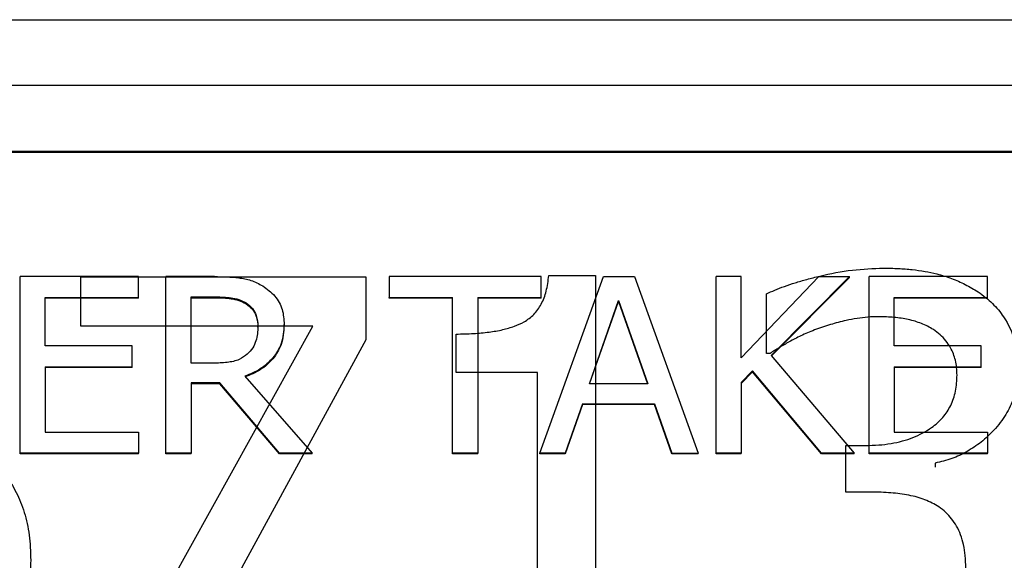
# Model space of a CAD drawing. Header units: inches. Extents: x 0.6 to 16.3, y 0.2 to 11.5.
# Tile 16 of 33: x 4.748 to 5.026, y 7.499 to 7.651. Entities that reach past the tile are written whole.
import ezdxf

# ---------------------------------------------------------------- set-up
doc = ezdxf.new("R2010")
doc.units = ezdxf.units.IN
doc.header["$MEASUREMENT"] = 0

msp = doc.modelspace()

# ---------------------------------------------------------------- linework, layer by layer
at = {"color": 7, "linetype": 'Continuous', "lineweight": 25}
for p, q in [((3.84477, 7.65106), (5.47144, 7.65106)), ((3.84477, 7.63263), (5.47144, 7.63263)), ((3.86477, 7.61396), (5.45144, 7.61396)), ((3.86477, 7.61372), (5.45144, 7.61372)), ((4.78195, 7.5786), (4.74858, 7.5786)), ((4.74858, 7.52881), (4.74858, 7.5786)), ((4.76575, 7.57849), (4.84612, 7.57849)), ((4.76575, 7.56459), (4.76575, 7.57849)), ((4.78195, 7.57271), (4.78195, 7.5786)), ((4.78973, 7.52881), (4.78973, 7.5786)), ((4.80347, 7.5786), (4.78973, 7.5786)), ((4.84612, 7.57849), (4.84612, 7.56076)), ((4.8527, 7.5786), (4.8527, 7.57271)), ((4.89557, 7.5786), (4.8527, 7.5786)), ((4.89523, 7.52881), (4.9132, 7.5786)), ((4.89557, 7.57271), (4.89557, 7.5786)), ((4.89775, 7.57887), (4.91089, 7.57887)), ((4.91089, 7.57887), (4.91089, 7.47231)), ((4.9132, 7.5786), (4.92194, 7.5786)), ((4.92194, 7.5786), (4.93991, 7.52881)), ((4.94497, 7.52881), (4.94497, 7.5786)), ((4.95206, 7.5786), (4.94497, 7.5786)), ((4.95206, 7.55572), (4.95206, 7.5786)), ((4.95206, 7.55572), (4.97393, 7.5786)), ((4.98257, 7.5786), (4.96049, 7.55637)), ((4.98257, 7.57836), (4.9606, 7.55624)), ((4.97393, 7.5786), (4.98257, 7.5786)), ((4.98257, 7.57836), (4.98257, 7.5786)), ((4.98811, 7.52881), (4.98811, 7.5786)), ((5.02147, 7.5786), (4.98811, 7.5786)), ((5.02147, 7.57271), (5.02147, 7.5786)), ((4.75567, 7.55907), (4.75567, 7.57271)), ((4.75567, 7.57271), (4.78195, 7.57271)), ((4.78195, 7.57247), (4.75567, 7.57247)), ((4.78195, 7.57247), (4.78195, 7.57271)), ((4.79681, 7.57287), (4.80386, 7.57287)), ((4.79681, 7.55415), (4.79681, 7.57287)), ((4.79681, 7.57263), (4.80386, 7.57263)), ((4.80386, 7.57287), (4.80386, 7.57263)), ((4.8527, 7.57271), (4.87059, 7.57271)), ((4.8527, 7.57247), (4.8527, 7.57271)), ((4.87059, 7.57247), (4.8527, 7.57247)), ((4.87059, 7.52881), (4.87059, 7.57271)), ((4.87768, 7.57271), (4.89557, 7.57271)), ((4.87768, 7.57271), (4.87768, 7.52881)), ((4.89557, 7.57247), (4.87768, 7.57247)), ((4.89557, 7.57247), (4.89557, 7.57271)), ((4.95913, 7.55693), (4.95913, 7.5737)), ((4.99519, 7.55907), (4.99519, 7.57271)), ((4.99519, 7.57271), (5.02147, 7.57271)), ((5.02147, 7.57247), (4.99519, 7.57247)), ((5.02147, 7.57247), (5.02147, 7.57271)), ((4.81233, 7.57118), (4.81233, 7.57094)), ((4.90919, 7.54838), (4.9174, 7.57182)), ((4.90927, 7.54838), (4.9174, 7.57158)), ((4.9174, 7.57182), (4.92565, 7.54838)), ((4.9174, 7.57182), (4.9174, 7.57158)), ((4.9174, 7.57158), (4.92557, 7.54838)), ((4.83113, 7.56459), (4.76575, 7.56459)), ((4.77324, 7.46023), (4.83113, 7.56459)), ((4.8157, 7.56432), (4.8157, 7.56456)), ((4.82309, 7.56484), (4.82309, 7.56508)), ((4.87158, 7.55156), (4.87158, 7.56239)), ((4.78017, 7.55907), (4.75567, 7.55907)), ((4.78017, 7.55318), (4.78017, 7.55907)), ((4.84612, 7.56076), (4.79131, 7.46023)), ((5.0197, 7.55907), (4.99519, 7.55907)), ((5.0197, 7.55318), (5.0197, 7.55907)), ((4.96016, 7.55693), (4.95913, 7.55693)), ((4.96049, 7.55637), (4.98387, 7.52881)), ((4.75567, 7.55318), (4.78017, 7.55318)), ((4.75567, 7.55318), (4.75567, 7.5347)), ((4.78017, 7.55294), (4.75567, 7.55294)), ((4.78017, 7.55294), (4.78017, 7.55318)), ((4.80304, 7.55415), (4.79681, 7.55415)), ((4.99519, 7.55318), (5.0197, 7.55318)), ((4.99519, 7.55318), (4.99519, 7.5347)), ((5.0197, 7.55294), (4.99519, 7.55294)), ((5.0197, 7.55294), (5.0197, 7.55318)), ((4.81203, 7.55048), (4.831, 7.52881)), ((4.89457, 7.55156), (4.87158, 7.55156)), ((4.89457, 7.47231), (4.89457, 7.55156)), ((4.95517, 7.55197), (4.95206, 7.5487)), ((4.95517, 7.55173), (4.95206, 7.54846)), ((4.97466, 7.52881), (4.95517, 7.55197)), ((4.95517, 7.55173), (4.95517, 7.55197)), ((4.97466, 7.52857), (4.95517, 7.55173)), ((4.80494, 7.54862), (4.79681, 7.54862)), ((4.79681, 7.54862), (4.79681, 7.52881)), ((4.80494, 7.54838), (4.79681, 7.54838)), ((4.82179, 7.52881), (4.80494, 7.54862)), ((4.80494, 7.54838), (4.80494, 7.54862)), ((4.82179, 7.52857), (4.80494, 7.54838)), ((4.92565, 7.54838), (4.90919, 7.54838)), ((4.95206, 7.5487), (4.95206, 7.52881)), ((4.90724, 7.54273), (4.9024, 7.52881)), ((4.90724, 7.54249), (4.9024, 7.52857)), ((4.90724, 7.54273), (4.9276, 7.54273)), ((4.90724, 7.54273), (4.90724, 7.54249)), ((4.9276, 7.54249), (4.90724, 7.54249)), ((4.9276, 7.54273), (4.93244, 7.52881)), ((4.9276, 7.54249), (4.9276, 7.54273)), ((4.93244, 7.52857), (4.9276, 7.54249)), ((4.75567, 7.5347), (4.78195, 7.5347)), ((4.78195, 7.5347), (4.78195, 7.52881)), ((4.99519, 7.5347), (5.02147, 7.5347)), ((5.02147, 7.5347), (5.02147, 7.52881)), ((4.98151, 7.53096), (4.98716, 7.53096)), ((4.98151, 7.51783), (4.98151, 7.53096)), ((4.74858, 7.52857), (4.74858, 7.52881)), ((4.78195, 7.52881), (4.74858, 7.52881)), ((4.78195, 7.52857), (4.74858, 7.52857)), ((4.78195, 7.52857), (4.78195, 7.52881)), ((4.79681, 7.52881), (4.78973, 7.52881)), ((4.78973, 7.52857), (4.78973, 7.52881)), ((4.79681, 7.52857), (4.78973, 7.52857)), ((4.79681, 7.52857), (4.79681, 7.52881)), ((4.82179, 7.52857), (4.82179, 7.52881)), ((4.831, 7.52881), (4.82179, 7.52881)), ((4.831, 7.52857), (4.82179, 7.52857)), ((4.831, 7.52857), (4.831, 7.52881)), ((4.87768, 7.52881), (4.87059, 7.52881)), ((4.87059, 7.52857), (4.87059, 7.52881)), ((4.87768, 7.52857), (4.87059, 7.52857)), ((4.87768, 7.52857), (4.87768, 7.52881)), ((4.9024, 7.52881), (4.89523, 7.52881)), ((4.89523, 7.52857), (4.89523, 7.52881)), ((4.9024, 7.52857), (4.89523, 7.52857)), ((4.9024, 7.52857), (4.9024, 7.52881)), ((4.93244, 7.52881), (4.93991, 7.52881)), ((4.93244, 7.52857), (4.93244, 7.52881)), ((4.93991, 7.52857), (4.93244, 7.52857)), ((4.93991, 7.52857), (4.93991, 7.52881)), ((4.95206, 7.52881), (4.94497, 7.52881)), ((4.94497, 7.52857), (4.94497, 7.52881)), ((4.95206, 7.52857), (4.94497, 7.52857)), ((4.95206, 7.52857), (4.95206, 7.52881)), ((4.98387, 7.52881), (4.97466, 7.52881)), ((4.97466, 7.52857), (4.97466, 7.52881)), ((4.98387, 7.52857), (4.97466, 7.52857)), ((4.98387, 7.52857), (4.98387, 7.52881)), ((5.02147, 7.52881), (4.98811, 7.52881)), ((4.98811, 7.52857), (4.98811, 7.52881)), ((5.02147, 7.52857), (4.98811, 7.52857)), ((5.02147, 7.52857), (5.02147, 7.52881)), ((5.00676, 7.52597), (5.00676, 7.52482)), ((4.9887, 7.51783), (4.98151, 7.51783))]:
    msp.add_line(p, q, dxfattribs=at)
for points, knots in [([(4.95913, 7.5737), (4.95992, 7.57407), (4.96158, 7.57485), (4.96429, 7.57589), (4.9673, 7.57689), (4.97062, 7.57785), (4.97598, 7.5792), (4.98318, 7.58063), (4.98925, 7.58086), (4.99219, 7.58098)], [0, 0, 0, 0, 0.0775, 0.162797, 0.256158, 0.357788, 0.467845, 0.74301, 1, 1, 1, 1]), ([(4.99219, 7.58098), (4.99358, 7.58096), (4.99628, 7.58092), (5.00018, 7.58062), (5.00381, 7.58012), (5.00754, 7.57933), (5.01137, 7.57814), (5.01529, 7.57646), (5.01768, 7.575), (5.01888, 7.57427)], [0, 0, 0, 0, 0.148614, 0.287827, 0.418165, 0.540265, 0.695458, 0.848005, 1, 1, 1, 1]), ([(4.80347, 7.5786), (4.80573, 7.57857), (4.80918, 7.57852), (4.81383, 7.57767), (4.81595, 7.57655), (4.81704, 7.57598)], [0, 0, 0, 0, 0.483407, 0.735045, 1, 1, 1, 1]), ([(4.87158, 7.56239), (4.87322, 7.56241), (4.87634, 7.56246), (4.88074, 7.56287), (4.88461, 7.56353), (4.88793, 7.56449), (4.89098, 7.56581), (4.89369, 7.56786), (4.8958, 7.57087), (4.89722, 7.57462), (4.89756, 7.57739), (4.89775, 7.57887)], [0, 0, 0, 0, 0.1373994, 0.2600815, 0.3688227, 0.4647386, 0.5494532, 0.6481844, 0.7514703, 0.8668997, 1, 1, 1, 1]), ([(4.81704, 7.57598), (4.81825, 7.57509), (4.82066, 7.57333), (4.82283, 7.56937), (4.823, 7.56651), (4.82309, 7.56508)], [0, 0, 0, 0, 0.332483, 0.66621, 1, 1, 1, 1]), ([(4.80386, 7.57287), (4.80527, 7.57284), (4.80743, 7.57278), (4.81032, 7.57221), (4.81165, 7.57152), (4.81233, 7.57118)], [0, 0, 0, 0, 0.483708, 0.736482, 1, 1, 1, 1]), ([(4.80386, 7.57263), (4.80527, 7.5726), (4.80743, 7.57254), (4.81032, 7.57197), (4.81165, 7.57128), (4.81233, 7.57094)], [0, 0, 0, 0, 0.483708, 0.736482, 1, 1, 1, 1]), ([(5.01888, 7.57427), (5.01959, 7.57376), (5.021, 7.57276), (5.0229, 7.57105), (5.0246, 7.56921), (5.02709, 7.56588), (5.02967, 7.5603), (5.03, 7.55513), (5.03017, 7.55242)], [0, 0, 0, 0, 0.099762, 0.197019, 0.292651, 0.387587, 0.679397, 1, 1, 1, 1]), ([(4.81233, 7.57118), (4.81297, 7.57069), (4.81424, 7.56973), (4.81548, 7.56738), (4.81562, 7.56559), (4.8157, 7.56456)], [0, 0, 0, 0, 0.298018, 0.596766, 1, 1, 1, 1]), ([(4.81233, 7.57094), (4.81297, 7.57046), (4.81424, 7.56949), (4.81548, 7.56714), (4.81562, 7.56535), (4.8157, 7.56432)], [0, 0, 0, 0, 0.298018, 0.596766, 1, 1, 1, 1]), ([(4.99085, 7.56728), (4.98982, 7.56725), (4.98777, 7.5672), (4.98469, 7.56684), (4.98115, 7.56615), (4.97713, 7.56508), (4.97418, 7.56406), (4.97268, 7.56354)], [0, 0, 0, 0, 0.1650423, 0.3299352, 0.4957265, 0.7446229, 1, 1, 1, 1]), ([(5.00625, 7.56363), (5.00571, 7.56395), (5.00462, 7.5646), (5.00288, 7.56537), (5.00106, 7.56601), (4.9985, 7.56665), (4.99509, 7.56716), (4.9923, 7.56724), (4.99085, 7.56728)], [0, 0, 0, 0, 0.11939, 0.23858, 0.358613, 0.480513, 0.73122, 1, 1, 1, 1]), ([(4.82309, 7.56508), (4.82295, 7.56325), (4.82269, 7.55988), (4.82008, 7.55553), (4.81648, 7.55234), (4.81351, 7.55109), (4.81203, 7.55048)], [0, 0, 0, 0, 0.284906, 0.524908, 0.763987, 1, 1, 1, 1]), ([(4.82309, 7.56484), (4.82295, 7.56301), (4.82269, 7.55964), (4.82008, 7.55529), (4.81648, 7.5521), (4.81351, 7.55085), (4.81203, 7.55024)], [0, 0, 0, 0, 0.284906, 0.524908, 0.763987, 1, 1, 1, 1]), ([(4.8157, 7.56456), (4.81561, 7.56318), (4.81548, 7.56108), (4.81429, 7.5584), (4.81323, 7.5573), (4.81268, 7.55673)], [0, 0, 0, 0, 0.481916, 0.732223, 1, 1, 1, 1]), ([(4.97268, 7.56354), (4.97139, 7.563), (4.96896, 7.562), (4.96566, 7.56028), (4.96279, 7.55859), (4.96102, 7.55747), (4.96016, 7.55693)], [0, 0, 0, 0, 0.293673, 0.554514, 0.78538, 1, 1, 1, 1]), ([(5.01292, 7.55079), (5.0129, 7.55152), (5.01285, 7.55293), (5.0125, 7.55495), (5.01193, 7.55681), (5.01104, 7.55868), (5.0098, 7.5605), (5.00819, 7.56225), (5.00689, 7.56317), (5.00625, 7.56363)], [0, 0, 0, 0, 0.146589, 0.283666, 0.413047, 0.536883, 0.694017, 0.847089, 1, 1, 1, 1]), ([(4.81268, 7.55673), (4.81195, 7.55618), (4.81031, 7.55492), (4.80685, 7.55428), (4.80436, 7.55419), (4.80304, 7.55415)], [0, 0, 0, 0, 0.269382, 0.612222, 1, 1, 1, 1]), ([(4.98716, 7.53096), (4.98839, 7.53098), (4.99077, 7.53103), (4.99424, 7.53146), (4.99747, 7.53216), (5.00047, 7.53315), (5.00324, 7.53443), (5.00616, 7.53621), (5.00901, 7.53872), (5.01131, 7.54224), (5.0127, 7.54634), (5.01284, 7.54926), (5.01292, 7.55079)], [0, 0, 0, 0, 0.097709, 0.189924, 0.277471, 0.361318, 0.442564, 0.522416, 0.638012, 0.75147, 0.870008, 1, 1, 1, 1]), ([(5.03017, 7.55242), (5.03014, 7.55151), (5.03009, 7.5497), (5.02965, 7.54704), (5.02895, 7.54447), (5.02796, 7.54201), (5.02669, 7.53964), (5.02514, 7.53738), (5.02288, 7.53472), (5.01982, 7.53187), (5.01582, 7.52917), (5.01146, 7.52712), (5.00833, 7.52636), (5.00676, 7.52597)], [0, 0, 0, 0, 0.074176, 0.146406, 0.217442, 0.288071, 0.359094, 0.431301, 0.505441, 0.633509, 0.756431, 0.87746, 1, 1, 1, 1]), ([(4.73783, 7.52875), (4.73864, 7.52815), (4.74024, 7.52696), (4.7424, 7.52492), (4.74435, 7.52271), (4.74606, 7.52031), (4.74754, 7.51773), (4.74879, 7.51498), (4.74981, 7.51204), (4.75061, 7.50893), (4.75117, 7.50563), (4.75152, 7.50216), (4.75156, 7.49978), (4.75158, 7.49857)], [0, 0, 0, 0, 0.084833, 0.168632, 0.252186, 0.336291, 0.421728, 0.509241, 0.599523, 0.693207, 0.790858, 0.892977, 1, 1, 1, 1]), ([(5.00779, 7.51361), (5.00717, 7.51399), (5.00592, 7.51476), (5.00385, 7.51567), (5.00165, 7.51641), (4.99846, 7.51714), (4.99412, 7.5177), (4.99056, 7.51778), (4.9887, 7.51783)], [0, 0, 0, 0, 0.11189, 0.225638, 0.342563, 0.463877, 0.719437, 1, 1, 1, 1]), ([(5.01539, 7.49646), (5.01536, 7.4976), (5.0153, 7.49979), (5.01481, 7.50291), (5.01401, 7.50571), (5.01288, 7.50817), (5.01145, 7.5103), (5.00978, 7.51214), (5.00845, 7.51312), (5.00779, 7.51361)], [0, 0, 0, 0, 0.177461, 0.339704, 0.488732, 0.62712, 0.754607, 0.877902, 1, 1, 1, 1]), ([(4.75158, 7.49857), (4.75156, 7.49737), (4.75151, 7.49501), (4.75111, 7.49152), (4.75047, 7.48815), (4.74956, 7.48489), (4.74815, 7.4811), (4.7461, 7.47693), (4.74323, 7.47255), (4.74085, 7.47008), (4.73968, 7.46886)], [0, 0, 0, 0, 0.110455, 0.217985, 0.323143, 0.426522, 0.528747, 0.693176, 0.849307, 1, 1, 1, 1])]:
    msp.add_open_spline(points, degree=3, knots=knots, dxfattribs=at)

doc.saveas('drawing.dxf')
